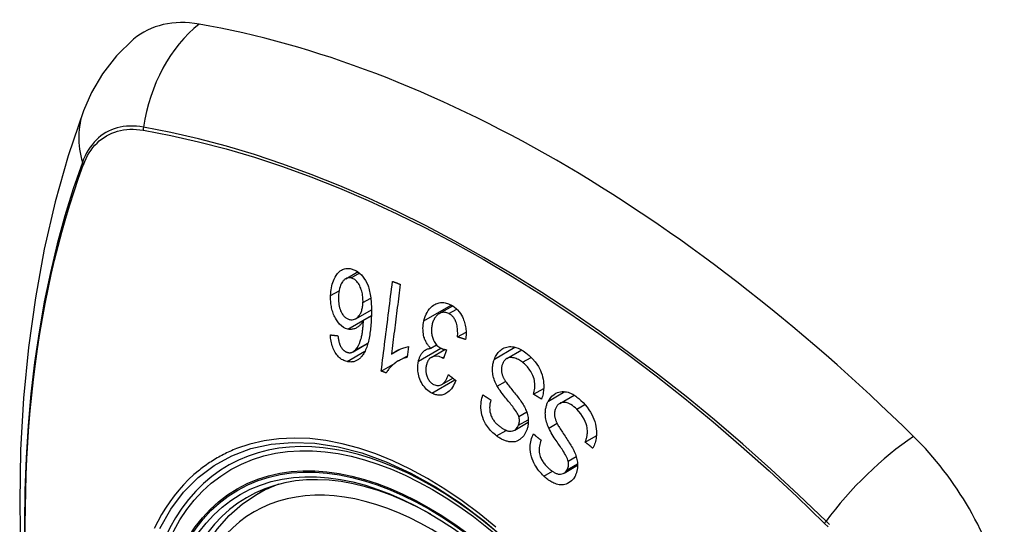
# Model space of a CAD drawing. Header units: inches. Extents: x 378.5 to 447.1, y 142.6 to 213.3.
# Tile 62 of 112: x 379 to 379.8, y 191.4 to 191.8. Entities that reach past the tile are written whole.
import ezdxf

# ---------------------------------------------------------------- set-up
doc = ezdxf.new("R2010")
doc.units = ezdxf.units.IN
doc.header["$MEASUREMENT"] = 0
doc.layers.add('Visible Edges(ANSI)', color=7, linetype='Continuous', lineweight=25)
doc.layers.add('Visible Tangent Edges(ANSI)', color=7, linetype='Continuous', lineweight=25)

msp = doc.modelspace()

# ---------------------------------------------------------------- linework, layer by layer
at = {"layer": 'Visible Edges(ANSI)'}
for p, q in [((379.26649, 191.59551), (379.27685, 191.60149)), ((379.27489, 191.56151), (379.28824, 191.56921)), ((379.3458, 191.56585), (379.35716, 191.57241)), ((379.28148, 191.56024), (379.28818, 191.56411)), ((379.36129, 191.54608), (379.36852, 191.55025)), ((379.2727, 191.53346), (379.28522, 191.54069)), ((379.30518, 191.53144), (379.31255, 191.53569)), ((379.31976, 191.53786), (379.3186, 191.52883)), ((379.33868, 191.53647), (379.34347, 191.53924)), ((379.33892, 191.5287), (379.35056, 191.53542)), ((379.35178, 191.53522), (379.34936, 191.5277)), ((379.40313, 191.52771), (379.41572, 191.53499)), ((379.31129, 191.5258), (379.31877, 191.53011)), ((379.29656, 191.51705), (379.30835, 191.52386)), ((379.34792, 191.5057), (379.35726, 191.5111)), ((379.42577, 191.49745), (379.43437, 191.50241)), ((379.44801, 191.48962), (379.46025, 191.49669)), ((379.40976, 191.46695), (379.42131, 191.47362)), ((379.46961, 191.45675), (379.47904, 191.4622)), ((379.45162, 191.43043), (379.46316, 191.43709)), ((379.19121, 191.41259), (379.20148, 191.41852))]:
    msp.add_line(p, q, dxfattribs=at)
at = {"layer": 'Visible Edges(ANSI)', "flags": 128}
for points in [[(379.08646, 191.79886), (379.07185, 191.78478), (379.05991, 191.76948), (379.05065, 191.7537), (379.04383, 191.73797)], [(379.04383, 191.73797), (379.03098, 191.69991), (379.01992, 191.66073), (379.01063, 191.62049), (379.00307, 191.57927), (378.99723, 191.53713), (378.99308, 191.49413), (378.99061, 191.45034), (378.98979, 191.40581), (378.9906, 191.36062), (378.99303, 191.31481), (378.99705, 191.26845), (379.00264, 191.22162), (379.00979, 191.17437), (379.01847, 191.12677), (379.02866, 191.07889), (379.04034, 191.03081)], [(379.25361, 191.58121), (379.25369, 191.58288), (379.25384, 191.58453), (379.25404, 191.58616), (379.25431, 191.58776), (379.25465, 191.58932), (379.25504, 191.59085), (379.2555, 191.59232), (379.25602, 191.59376), (379.25663, 191.59521), (379.25739, 191.59675), (379.25833, 191.59831), (379.25945, 191.59982), (379.26065, 191.6011), (379.26179, 191.60206), (379.26282, 191.60275), (379.26371, 191.60323), (379.26457, 191.6036), (379.26546, 191.60389), (379.26637, 191.60411), (379.26729, 191.60424), (379.26823, 191.60429), (379.26917, 191.60427), (379.27012, 191.60417), (379.27107, 191.604)], [(379.27107, 191.604), (379.27567, 191.60224), (379.27985, 191.59885), (379.28324, 191.5941), (379.28508, 191.59022), (379.28561, 191.58874), (379.28602, 191.58743), (379.28638, 191.5861), (379.2867, 191.58475), (379.28699, 191.58339), (379.28723, 191.58202), (379.28745, 191.58065), (379.28763, 191.57928), (379.28778, 191.5779), (379.28791, 191.57651), (379.28802, 191.57511), (379.2881, 191.5737), (379.28817, 191.57228), (379.28821, 191.57087), (379.28823, 191.56946), (379.28824, 191.56805), (379.28823, 191.56665), (379.28821, 191.56527), (379.28817, 191.56389), (379.28812, 191.56254)], [(379.27094, 191.59618), (379.27039, 191.59627), (379.26984, 191.59632), (379.26929, 191.59633), (379.26875, 191.59628), (379.26822, 191.59619), (379.26769, 191.59605), (379.26718, 191.59585), (379.26667, 191.59561), (379.26619, 191.59532), (379.26572, 191.59499), (379.26527, 191.59462), (379.26483, 191.59422), (379.26442, 191.59378), (379.26402, 191.59331), (379.26363, 191.59281), (379.26318, 191.59214), (379.26266, 191.59125), (379.26211, 191.59011), (379.26158, 191.5887), (379.26113, 191.58712), (379.26078, 191.58548), (379.26052, 191.58379), (379.26035, 191.58206), (379.26026, 191.58031)], [(379.28105, 191.57528), (379.28107, 191.57648), (379.28105, 191.57769), (379.28099, 191.57889), (379.28088, 191.5801), (379.28073, 191.58131), (379.28052, 191.58253), (379.28027, 191.58377), (379.27997, 191.58499), (379.27962, 191.58619), (379.27923, 191.58734), (379.27879, 191.58845), (379.2783, 191.58952), (379.27775, 191.59053), (379.27714, 191.59149), (379.27651, 191.59234), (379.27588, 191.59309), (379.27525, 191.59373), (379.27463, 191.59428), (379.27404, 191.59475), (379.27344, 191.59515), (379.27283, 191.5955), (379.27221, 191.59578), (379.27158, 191.59601), (379.27094, 191.59618)], [(379.29656, 191.51705), (379.29695, 191.5202), (379.29735, 191.52336), (379.29774, 191.52653), (379.29814, 191.5297), (379.29854, 191.53287), (379.29894, 191.53605), (379.29933, 191.53924), (379.29973, 191.54243), (379.30013, 191.54562), (379.30053, 191.54881), (379.30093, 191.552), (379.30133, 191.55519), (379.30173, 191.55838), (379.30213, 191.56157), (379.30253, 191.56475), (379.30293, 191.56793), (379.30333, 191.57111), (379.30373, 191.57429), (379.30413, 191.57746), (379.30453, 191.58062), (379.30492, 191.58377), (379.30532, 191.58692), (379.30572, 191.59006), (379.30611, 191.59319)], [(379.30611, 191.59319), (379.30638, 191.59309), (379.30666, 191.59299), (379.30693, 191.59289), (379.3072, 191.59279), (379.30748, 191.59269), (379.30775, 191.59259), (379.30802, 191.59249), (379.3083, 191.59239), (379.30857, 191.59229), (379.30885, 191.59219), (379.30912, 191.59209), (379.30939, 191.59199), (379.30967, 191.59189), (379.30994, 191.59179), (379.31022, 191.59169), (379.31049, 191.59159), (379.31076, 191.59149), (379.31104, 191.59139), (379.31131, 191.59129), (379.31159, 191.59119), (379.31186, 191.59109), (379.31214, 191.59099), (379.31241, 191.59089), (379.31268, 191.59079)], [(379.31268, 191.59079), (379.31237, 191.58833), (379.31206, 191.58587), (379.31175, 191.58341), (379.31144, 191.58094), (379.31113, 191.57848), (379.31081, 191.576), (379.3105, 191.57353), (379.31019, 191.57105), (379.30987, 191.56858), (379.30956, 191.5661), (379.30925, 191.56362), (379.30893, 191.56114), (379.30862, 191.55866), (379.30831, 191.55618), (379.30799, 191.5537), (379.30768, 191.55122), (379.30737, 191.54874), (379.30705, 191.54626), (379.30674, 191.54378), (379.30643, 191.54131), (379.30612, 191.53884), (379.3058, 191.53637), (379.30549, 191.5339), (379.30518, 191.53144)], [(379.26822, 191.5527), (379.26633, 191.55328), (379.26448, 191.55419), (379.26271, 191.55545), (379.26105, 191.55702), (379.2596, 191.55879), (379.25845, 191.5605), (379.25761, 191.56196), (379.25705, 191.56304), (379.25657, 191.56407), (379.25612, 191.56512), (379.25572, 191.56619), (379.25534, 191.56728), (379.25501, 191.5684), (379.25471, 191.56953), (379.25444, 191.57069), (379.25422, 191.57185), (379.25403, 191.57301), (379.25387, 191.57418), (379.25375, 191.57535), (379.25367, 191.57653), (379.25361, 191.5777), (379.25358, 191.57887), (379.25358, 191.58004), (379.25361, 191.58121)], [(379.26026, 191.58031), (379.26023, 191.57896), (379.26025, 191.57759), (379.26032, 191.57622), (379.26045, 191.57486), (379.26064, 191.5735), (379.26089, 191.57215), (379.26122, 191.57084), (379.26162, 191.56954), (379.26209, 191.56833), (379.26257, 191.56727), (379.26305, 191.56636), (379.26351, 191.5656), (379.26395, 191.56495), (379.2644, 191.56435), (379.26487, 191.56379), (379.26536, 191.56327), (379.26588, 191.5628), (379.26642, 191.56237), (379.26696, 191.56198), (379.26753, 191.56165), (379.2681, 191.56136), (379.26868, 191.56112), (379.26927, 191.56093), (379.26986, 191.56078)], [(379.26986, 191.56078), (379.27088, 191.56062), (379.2719, 191.5606), (379.27289, 191.56073), (379.27385, 191.56102), (379.27478, 191.56145), (379.27565, 191.56201), (379.27639, 191.56263), (379.27702, 191.56326), (379.27753, 191.56385), (379.27797, 191.56443), (379.27838, 191.56503), (379.27876, 191.56567), (379.2791, 191.56635), (379.27942, 191.56705), (379.27972, 191.56779), (379.27998, 191.56856), (379.28021, 191.56935), (379.28041, 191.57016), (379.28058, 191.57098), (379.28072, 191.57182), (379.28084, 191.57267), (379.28093, 191.57353), (379.281, 191.5744), (379.28105, 191.57528)], [(379.33274, 191.55969), (379.33322, 191.56164), (379.33383, 191.56351), (379.33455, 191.56528), (379.33539, 191.56695), (379.33634, 191.56848), (379.33741, 191.56987), (379.33856, 191.5711), (379.33974, 191.57213), (379.34088, 191.57296), (379.34196, 191.57362), (379.34293, 191.57411), (379.34386, 191.57449), (379.3448, 191.5748), (379.34575, 191.57503), (379.34672, 191.57518), (379.34771, 191.57526), (379.3487, 191.57526), (379.3497, 191.57518), (379.3507, 191.57503), (379.35169, 191.57481), (379.35269, 191.57452), (379.35368, 191.57416), (379.35466, 191.57374), (379.35564, 191.57327)], [(379.35564, 191.57327), (379.35715, 191.57241), (379.35862, 191.57141), (379.36004, 191.57026), (379.36138, 191.56895), (379.36264, 191.56749), (379.36375, 191.56595), (379.36466, 191.56445), (379.3654, 191.56305), (379.36598, 191.56178), (379.36644, 191.56064), (379.36686, 191.5595), (379.36723, 191.55834), (379.36755, 191.55717), (379.36783, 191.55598), (379.36806, 191.55477), (379.36825, 191.55355), (379.36839, 191.55233), (379.36848, 191.55111), (379.36853, 191.54989), (379.36853, 191.54868), (379.36849, 191.54748), (379.36842, 191.54628), (379.3683, 191.54509), (379.36815, 191.5439)], [(379.28148, 191.56024), (379.28114, 191.55964), (379.2808, 191.55906), (379.28044, 191.5585), (379.28007, 191.55795), (379.27969, 191.55743), (379.27929, 191.55692), (379.27888, 191.55644), (379.27845, 191.55597), (379.27799, 191.55553), (379.27751, 191.5551), (379.27701, 191.55469), (379.27647, 191.55431), (379.27589, 191.55395), (379.27528, 191.55361), (379.27463, 191.55331), (379.27395, 191.55304), (379.27326, 191.55282), (379.27256, 191.55265), (379.27185, 191.55253), (379.27113, 191.55246), (379.27041, 191.55244), (379.26968, 191.55247), (379.26895, 191.55256), (379.26822, 191.5527)], [(379.27371, 191.53417), (379.27503, 191.53543), (379.27619, 191.53695), (379.27722, 191.53868), (379.2781, 191.54055), (379.2788, 191.54238), (379.27932, 191.54404), (379.27969, 191.54542), (379.27992, 191.54641), (379.28008, 191.54722), (379.28024, 191.54804), (379.28038, 191.54888), (379.28052, 191.54973), (379.28064, 191.5506), (379.28076, 191.55147), (379.28086, 191.55235), (379.28096, 191.55323), (379.28105, 191.55412), (379.28113, 191.555), (379.2812, 191.55589), (379.28127, 191.55677), (379.28133, 191.55765), (379.28139, 191.55852), (379.28143, 191.55939), (379.28148, 191.56024)], [(379.28812, 191.56254), (379.28806, 191.56102), (379.28797, 191.5595), (379.28788, 191.55799), (379.28777, 191.55649), (379.28764, 191.555), (379.28749, 191.55352), (379.28733, 191.55205), (379.28715, 191.5506), (379.28695, 191.54917), (379.28673, 191.54776), (379.2865, 191.54637), (379.28624, 191.545), (379.28596, 191.54366), (379.28565, 191.54235), (379.28533, 191.54107), (379.28498, 191.53983), (379.28461, 191.53862), (379.28421, 191.53744), (379.28378, 191.53629), (379.28331, 191.53517), (379.28281, 191.53408), (379.28228, 191.53303), (379.28171, 191.53202), (379.2811, 191.53107)], [(379.33868, 191.53647), (379.33817, 191.53695), (379.33767, 191.53744), (379.33719, 191.53797), (379.33672, 191.53851), (379.33627, 191.53908), (379.33584, 191.53967), (379.33542, 191.54028), (379.33502, 191.54093), (379.33464, 191.54159), (379.33429, 191.54227), (379.33396, 191.54298), (379.33366, 191.5437), (379.33338, 191.54443), (379.33311, 191.54523), (379.33282, 191.5462), (379.33254, 191.54735), (379.33229, 191.54867), (379.3321, 191.55017), (379.33198, 191.55179), (379.33197, 191.55341), (379.33205, 191.55502), (379.3322, 191.5566), (379.33244, 191.55816), (379.33274, 191.55969)], [(379.35397, 191.56586), (379.3531, 191.56627), (379.35222, 191.56659), (379.35133, 191.56681), (379.35044, 191.56694), (379.34956, 191.56697), (379.3487, 191.56689), (379.34784, 191.56671), (379.34701, 191.56644), (379.34626, 191.5661), (379.34556, 191.56571), (379.34493, 191.56529), (379.34434, 191.56484), (379.34378, 191.56434), (379.34325, 191.5638), (379.34275, 191.56321), (379.34227, 191.56257), (379.34182, 191.56189), (379.34141, 191.56117), (379.34104, 191.56042), (379.3407, 191.55963), (379.34039, 191.55882), (379.34012, 191.55799), (379.33988, 191.55712), (379.33967, 191.55624)], [(379.36129, 191.54608), (379.36136, 191.54724), (379.3614, 191.54843), (379.36141, 191.54962), (379.36138, 191.55082), (379.36132, 191.55201), (379.36123, 191.5532), (379.36108, 191.55438), (379.36088, 191.55556), (379.36062, 191.55672), (379.3603, 191.55785), (379.35993, 191.55889), (379.35954, 191.55979), (379.35915, 191.56058), (379.35876, 191.56126), (379.35838, 191.56187), (379.35796, 191.56245), (379.35753, 191.563), (379.35708, 191.56351), (379.3566, 191.56399), (379.35611, 191.56443), (379.35559, 191.56485), (379.35506, 191.56522), (379.35452, 191.56556), (379.35397, 191.56586)], [(379.33967, 191.55624), (379.3395, 191.5554), (379.33936, 191.55455), (379.33925, 191.55369), (379.33918, 191.55283), (379.33914, 191.55195), (379.33913, 191.55107), (379.33917, 191.55017), (379.33924, 191.54928), (379.33935, 191.54839), (379.33951, 191.54752), (379.3397, 191.54665), (379.33993, 191.5458), (379.3402, 191.54495), (379.34052, 191.54409), (379.3409, 191.54319), (379.34135, 191.54226), (379.34189, 191.54134), (379.34249, 191.54044), (379.34314, 191.53962), (379.34383, 191.53886), (379.34457, 191.53818), (379.34534, 191.53758), (379.34614, 191.53704), (379.34696, 191.53658)], [(379.26754, 191.52514), (379.2666, 191.52538), (379.26567, 191.52569), (379.26475, 191.52607), (379.26384, 191.52651), (379.26294, 191.52704), (379.26207, 191.52764), (379.26122, 191.52832), (379.2604, 191.52908), (379.25962, 191.5299), (379.25888, 191.53079), (379.25818, 191.53176), (379.25752, 191.53279), (379.25691, 191.53387), (379.25634, 191.535), (379.25583, 191.53617), (379.25536, 191.53738), (379.25495, 191.53863), (379.25459, 191.53991), (379.25428, 191.5412), (379.25402, 191.5425), (379.2538, 191.54382), (379.25363, 191.54514), (379.25351, 191.54647), (379.25342, 191.5478)], [(379.25342, 191.5478), (379.25368, 191.54777), (379.25395, 191.54774), (379.25421, 191.54771), (379.25447, 191.54768), (379.25474, 191.54766), (379.255, 191.54763), (379.25527, 191.5476), (379.25553, 191.54757), (379.2558, 191.54754), (379.25606, 191.54751), (379.25633, 191.54748), (379.25659, 191.54745), (379.25686, 191.54742), (379.25712, 191.54739), (379.25739, 191.54737), (379.25766, 191.54734), (379.25792, 191.54731), (379.25819, 191.54728), (379.25845, 191.54725), (379.25872, 191.54722), (379.25898, 191.54719), (379.25925, 191.54716), (379.25951, 191.54714), (379.25978, 191.54711)], [(379.25978, 191.54711), (379.25983, 191.54674), (379.25987, 191.54636), (379.25992, 191.54599), (379.25998, 191.54561), (379.26003, 191.54523), (379.26009, 191.54485), (379.26016, 191.54446), (379.26022, 191.54408), (379.26029, 191.5437), (379.26037, 191.54332), (379.26044, 191.54295), (379.26053, 191.54257), (379.26061, 191.5422), (379.2607, 191.54183), (379.2608, 191.54147), (379.26089, 191.54111), (379.261, 191.54076), (379.26111, 191.5404), (379.26123, 191.54005), (379.26135, 191.5397), (379.26148, 191.53936), (379.26162, 191.53902), (379.26176, 191.53869), (379.26192, 191.53836)], [(379.36815, 191.5439), (379.36787, 191.54399), (379.36758, 191.54408), (379.36729, 191.54417), (379.36701, 191.54426), (379.36672, 191.54435), (379.36643, 191.54444), (379.36615, 191.54454), (379.36586, 191.54463), (379.36558, 191.54472), (379.36529, 191.54481), (379.36501, 191.5449), (379.36472, 191.54499), (379.36443, 191.54508), (379.36415, 191.54517), (379.36386, 191.54526), (379.36358, 191.54535), (379.36329, 191.54544), (379.36301, 191.54553), (379.36272, 191.54562), (379.36243, 191.54571), (379.36215, 191.5458), (379.36186, 191.54589), (379.36158, 191.54599), (379.36129, 191.54608)], [(379.26192, 191.53836), (379.26212, 191.538), (379.26232, 191.53765), (379.26253, 191.5373), (379.26275, 191.53696), (379.26297, 191.53664), (379.2632, 191.53632), (379.26344, 191.53601), (379.26369, 191.53571), (379.26393, 191.53543), (379.26419, 191.53516), (379.26445, 191.53491), (379.26471, 191.53467), (379.26498, 191.53444), (379.26525, 191.53422), (379.26554, 191.53402), (379.26582, 191.53383), (379.26611, 191.53366), (379.26641, 191.53349), (379.2667, 191.53335), (379.267, 191.53322), (379.26731, 191.5331), (379.26761, 191.533), (379.26791, 191.53291), (379.26822, 191.53283)], [(379.30518, 191.53144), (379.30559, 191.53177), (379.306, 191.53209), (379.30642, 191.53239), (379.30685, 191.53269), (379.30728, 191.53298), (379.30772, 191.53326), (379.30816, 191.53353), (379.30861, 191.53379), (379.30906, 191.53404), (379.30951, 191.53428), (379.30997, 191.53452), (379.31042, 191.53474), (379.31087, 191.53496), (379.31132, 191.53516), (379.31184, 191.53539), (379.31247, 191.53566), (379.31318, 191.53595), (379.31398, 191.53626), (379.31484, 191.53658), (379.31576, 191.53688), (379.31672, 191.53718), (379.31771, 191.53744), (379.31873, 191.53768), (379.31976, 191.53786)], [(379.32814, 191.52545), (379.32829, 191.52612), (379.32847, 191.52678), (379.32866, 191.52742), (379.32887, 191.52805), (379.32911, 191.52866), (379.32936, 191.52926), (379.32963, 191.52984), (379.32992, 191.53041), (379.33023, 191.53095), (379.33056, 191.53147), (379.33091, 191.53198), (379.3313, 191.5325), (379.33174, 191.53301), (379.33221, 191.53351), (379.33273, 191.534), (379.3333, 191.53446), (379.33391, 191.53488), (379.33455, 191.53526), (379.3352, 191.53558), (379.33587, 191.53585), (379.33656, 191.53608), (379.33725, 191.53625), (379.33796, 191.53638), (379.33868, 191.53647)], [(379.34696, 191.53658), (379.34715, 191.53649), (379.34734, 191.5364), (379.34754, 191.53631), (379.34773, 191.53623), (379.34792, 191.53615), (379.34812, 191.53608), (379.34832, 191.53601), (379.34852, 191.53594), (379.34872, 191.53588), (379.34892, 191.53581), (379.34913, 191.53576), (379.34933, 191.5357), (379.34954, 191.53565), (379.34974, 191.5356), (379.34995, 191.53555), (379.35016, 191.5355), (379.35036, 191.53546), (379.35057, 191.53542), (379.35077, 191.53538), (379.35098, 191.53534), (379.35118, 191.53531), (379.35138, 191.53528), (379.35158, 191.53525), (379.35178, 191.53522)], [(379.39255, 191.52729), (379.39298, 191.52834), (379.39346, 191.52934), (379.39398, 191.53029), (379.39454, 191.5312), (379.39515, 191.53207), (379.3958, 191.53287), (379.39648, 191.53362), (379.39721, 191.53432), (379.39797, 191.53497), (379.39882, 191.5356), (379.39975, 191.53619), (379.40075, 191.53671), (379.40184, 191.53715), (379.403, 191.53749), (379.40417, 191.53772), (379.40536, 191.53783), (379.40656, 191.53784), (379.40778, 191.53775), (379.40911, 191.53754), (379.41076, 191.53714), (379.41272, 191.53646), (379.4149, 191.53544), (379.41705, 191.53417), (379.41913, 191.53268)], [(379.2811, 191.53107), (379.28067, 191.53046), (379.28023, 191.52987), (379.27977, 191.52932), (379.2793, 191.52878), (379.27881, 191.52828), (379.27831, 191.5278), (379.27779, 191.52736), (379.27725, 191.52695), (379.27671, 191.52657), (379.27615, 191.52623), (379.27558, 191.52593), (379.275, 191.52566), (379.27441, 191.52542), (379.27381, 191.52522), (379.2732, 191.52506), (379.27258, 191.52494), (379.27196, 191.52485), (379.27134, 191.5248), (379.27071, 191.52478), (379.27008, 191.52479), (379.26944, 191.52483), (379.26881, 191.52491), (379.26817, 191.52501), (379.26754, 191.52514)], [(379.26822, 191.53283), (379.26846, 191.53278), (379.26871, 191.53274), (379.26895, 191.53271), (379.26919, 191.53268), (379.26944, 191.53267), (379.26968, 191.53266), (379.26992, 191.53266), (379.27016, 191.53267), (379.2704, 191.53269), (379.27064, 191.53273), (379.27087, 191.53277), (379.27111, 191.53282), (379.27134, 191.53288), (379.27157, 191.53295), (379.2718, 191.53303), (379.27202, 191.53312), (379.27224, 191.53322), (379.27246, 191.53333), (379.27268, 191.53344), (379.27289, 191.53357), (379.2731, 191.53371), (379.27331, 191.53385), (379.27351, 191.53401), (379.27371, 191.53417)], [(379.3186, 191.52883), (379.31735, 191.52846), (379.31615, 191.52805), (379.31501, 191.52762), (379.31393, 191.52715), (379.3129, 191.52667), (379.31193, 191.52616), (379.311, 191.52564), (379.31013, 191.5251), (379.3093, 191.52455), (379.30852, 191.524), (379.30779, 191.52344), (379.3071, 191.52289), (379.30645, 191.52234), (379.30584, 191.52179), (379.30527, 191.52126), (379.30471, 191.52071), (379.30416, 191.52014), (379.30362, 191.51954), (379.3031, 191.51892), (379.30258, 191.51828), (379.30209, 191.51762), (379.30162, 191.51692), (379.30117, 191.51621), (379.30075, 191.51547)], [(379.34833, 191.52835), (379.34562, 191.52939), (379.34291, 191.52971), (379.34039, 191.52931), (379.33886, 191.52866), (379.33839, 191.52836), (379.3381, 191.52814), (379.33783, 191.5279), (379.33757, 191.52765), (379.33731, 191.52738), (379.33707, 191.52709), (379.33684, 191.52679), (379.33662, 191.52647), (379.33641, 191.52613), (379.3362, 191.52578), (379.33602, 191.52542), (379.33584, 191.52505), (379.33567, 191.52466), (379.33551, 191.52427), (379.33537, 191.52387), (379.33523, 191.52346), (379.33511, 191.52304), (379.33499, 191.52262), (379.33488, 191.52219), (379.33478, 191.52176)], [(379.34936, 191.5277), (379.34932, 191.52773), (379.34928, 191.52776), (379.34923, 191.52778), (379.34919, 191.52781), (379.34915, 191.52784), (379.3491, 191.52787), (379.34906, 191.5279), (379.34902, 191.52793), (379.34897, 191.52796), (379.34893, 191.52799), (379.34889, 191.52802), (379.34884, 191.52805), (379.3488, 191.52808), (379.34876, 191.5281), (379.34871, 191.52813), (379.34867, 191.52816), (379.34863, 191.52818), (379.34858, 191.52821), (379.34854, 191.52823), (379.3485, 191.52826), (379.34846, 191.52828), (379.34841, 191.52831), (379.34837, 191.52833), (379.34833, 191.52835)], [(379.39493, 191.5042), (379.39431, 191.50535), (379.39373, 191.50653), (379.3932, 191.50774), (379.3927, 191.50897), (379.39226, 191.51023), (379.39187, 191.51151), (379.39154, 191.51281), (379.39128, 191.51408), (379.3911, 191.51528), (379.39098, 191.51639), (379.39092, 191.51743), (379.3909, 191.51838), (379.39092, 191.51924), (379.39095, 191.52003), (379.39101, 191.52081), (379.3911, 191.52157), (379.39121, 191.52232), (379.39134, 191.52306), (379.39149, 191.52379), (379.39166, 191.52451), (379.39186, 191.52522), (379.39207, 191.52592), (379.3923, 191.52661), (379.39255, 191.52729)], [(379.41641, 191.52453), (379.41556, 191.52517), (379.41469, 191.52577), (379.4138, 191.52632), (379.4129, 191.52682), (379.412, 191.52728), (379.41108, 191.52767), (379.41015, 191.528), (379.40922, 191.52827), (379.40829, 191.52846), (379.40736, 191.52857), (379.40644, 191.5286), (379.40553, 191.52853), (379.40464, 191.52834), (379.40379, 191.52804), (379.40303, 191.52766), (379.40238, 191.52722), (379.40182, 191.52676), (379.40135, 191.5263), (379.40094, 191.52584), (379.40056, 191.52534), (379.4002, 191.5248), (379.39988, 191.52423), (379.39959, 191.52363), (379.39932, 191.523)], [(379.41913, 191.53268), (379.42211, 191.53022), (379.42487, 191.52756), (379.42705, 191.52507), (379.42869, 191.52287), (379.42986, 191.52103), (379.43079, 191.51936), (379.43161, 191.51764), (379.43234, 191.51586), (379.43297, 191.51401), (379.43349, 191.51212), (379.43387, 191.51028), (379.43414, 191.50853), (379.43431, 191.50689), (379.43439, 191.50537), (379.43441, 191.50398), (379.43438, 191.50271), (379.4343, 191.50147), (379.43418, 191.50024), (379.43401, 191.49904), (379.4338, 191.49785), (379.43355, 191.49668), (379.43326, 191.49553), (379.43292, 191.49439), (379.43255, 191.49327)], [(379.33948, 191.49834), (379.33833, 191.49899), (379.3372, 191.49974), (379.33612, 191.50058), (379.33507, 191.50151), (379.33407, 191.50254), (379.33311, 191.50365), (379.33221, 191.50485), (379.33138, 191.5061), (379.33062, 191.50742), (379.32994, 191.5088), (379.32933, 191.51024), (379.32882, 191.51171), (379.32842, 191.51313), (379.32811, 191.51449), (379.32789, 191.51578), (379.32773, 191.51699), (379.32763, 191.5181), (379.32758, 191.51918), (379.32756, 191.52025), (379.32759, 191.52131), (379.32766, 191.52236), (379.32778, 191.5234), (379.32794, 191.52443), (379.32814, 191.52545)], [(379.33478, 191.52176), (379.33463, 191.521), (379.33451, 191.52023), (379.33443, 191.51945), (379.33438, 191.51866), (379.33436, 191.51785), (379.33439, 191.51705), (379.33445, 191.51625), (379.33456, 191.51545), (379.33471, 191.51466), (379.3349, 191.51387), (379.33513, 191.51309), (379.3354, 191.51231), (379.33571, 191.51156), (379.33605, 191.51084), (379.33642, 191.51015), (379.33683, 191.50951), (379.33726, 191.50889), (379.33773, 191.50832), (379.33822, 191.50779), (379.33874, 191.5073), (379.33928, 191.50686), (379.33983, 191.50646), (379.3404, 191.5061), (379.34098, 191.50578)], [(379.39932, 191.523), (379.3991, 191.52236), (379.3989, 191.5217), (379.39873, 191.52102), (379.39861, 191.52033), (379.39851, 191.51962), (379.39846, 191.5189), (379.39845, 191.51817), (379.39847, 191.51746), (379.39853, 191.5168), (379.39862, 191.51617), (379.39873, 191.51557), (379.39886, 191.515), (379.39902, 191.51445), (379.39919, 191.51391), (379.39938, 191.51337), (379.39959, 191.51284), (379.39981, 191.51232), (379.40005, 191.5118), (379.4003, 191.51129), (379.40057, 191.51079), (379.40084, 191.5103), (379.40112, 191.50982), (379.4014, 191.50935), (379.40169, 191.5089)], [(379.42577, 191.49745), (379.42608, 191.49867), (379.42635, 191.49993), (379.42657, 191.50122), (379.42674, 191.50252), (379.42684, 191.50384), (379.42688, 191.50517), (379.42684, 191.5065), (379.42671, 191.50782), (379.42649, 191.50915), (379.42617, 191.5105), (379.42574, 191.51187), (379.42522, 191.5132), (379.42465, 191.51447), (379.42403, 191.51566), (379.42338, 191.51678), (379.42272, 191.51782), (379.42203, 191.51881), (379.42131, 191.51975), (379.42055, 191.52065), (379.41977, 191.52151), (379.41897, 191.52233), (379.41813, 191.5231), (379.41728, 191.52384), (379.41641, 191.52453)], [(379.30075, 191.51547), (379.30058, 191.51554), (379.3004, 191.5156), (379.30023, 191.51567), (379.30005, 191.51573), (379.29988, 191.5158), (379.2997, 191.51586), (379.29953, 191.51593), (379.29935, 191.516), (379.29918, 191.51606), (379.299, 191.51613), (379.29883, 191.51619), (379.29865, 191.51626), (379.29848, 191.51632), (379.2983, 191.51639), (379.29813, 191.51646), (379.29795, 191.51652), (379.29778, 191.51659), (379.29761, 191.51665), (379.29743, 191.51672), (379.29726, 191.51679), (379.29708, 191.51685), (379.29691, 191.51692), (379.29673, 191.51698), (379.29656, 191.51705)], [(379.34098, 191.50578), (379.34192, 191.50535), (379.34287, 191.50503), (379.34382, 191.50485), (379.34478, 191.5048), (379.34572, 191.50489), (379.34658, 191.5051), (379.34732, 191.50539), (379.34792, 191.50571), (379.34841, 191.50602), (379.34888, 191.50636), (379.34932, 191.50675), (379.34975, 191.50717), (379.35015, 191.50762), (379.35054, 191.50811), (379.35091, 191.50862), (379.35127, 191.50915), (379.3516, 191.50971), (379.35193, 191.51029), (379.35223, 191.51089), (379.35252, 191.51151), (379.3528, 191.51213), (379.35306, 191.51277), (379.35331, 191.51341), (379.35354, 191.51406)], [(379.35354, 191.51406), (379.3538, 191.51385), (379.35406, 191.51365), (379.35432, 191.51344), (379.35458, 191.51323), (379.35484, 191.51302), (379.3551, 191.51282), (379.35536, 191.51261), (379.35562, 191.5124), (379.35588, 191.5122), (379.35614, 191.51199), (379.3564, 191.51178), (379.35666, 191.51158), (379.35692, 191.51137), (379.35718, 191.51116), (379.35744, 191.51095), (379.3577, 191.51075), (379.35796, 191.51054), (379.35822, 191.51033), (379.35848, 191.51013), (379.35874, 191.50992), (379.35901, 191.50971), (379.35927, 191.50951), (379.35953, 191.5093), (379.35979, 191.50909)], [(379.35979, 191.50909), (379.35917, 191.50758), (379.35849, 191.50611), (379.35775, 191.5047), (379.35695, 191.50337), (379.35607, 191.50213), (379.35512, 191.50098), (379.35414, 191.49997), (379.35318, 191.49915), (379.35225, 191.49848), (379.35137, 191.49796), (379.35055, 191.49755), (379.34974, 191.49723), (379.34892, 191.49696), (379.34808, 191.49677), (379.34723, 191.49664), (379.34637, 191.49658), (379.3455, 191.49659), (379.34464, 191.49666), (379.34377, 191.4968), (379.3429, 191.497), (379.34204, 191.49725), (379.34118, 191.49757), (379.34033, 191.49793), (379.33948, 191.49834)], [(379.41328, 191.47851), (379.41295, 191.47941), (379.41249, 191.48039), (379.41191, 191.48144), (379.41123, 191.48254), (379.41048, 191.48367), (379.40969, 191.48479), (379.40889, 191.48588), (379.40811, 191.48691), (379.40734, 191.48789), (379.40659, 191.48883), (379.40583, 191.48975), (379.40508, 191.49067), (379.40432, 191.49159), (379.40354, 191.49252), (379.40274, 191.49349), (379.40191, 191.4945), (379.40106, 191.49557), (379.40016, 191.4967), (379.39922, 191.49792), (379.39827, 191.49919), (379.39733, 191.50048), (379.39644, 191.50177), (379.39563, 191.50302), (379.39493, 191.5042)], [(379.40169, 191.5089), (379.40209, 191.50829), (379.40255, 191.50762), (379.40308, 191.50689), (379.40367, 191.5061), (379.40431, 191.50527), (379.40499, 191.50439), (379.40571, 191.50347), (379.40646, 191.50253), (379.40724, 191.50156), (379.40804, 191.50057), (379.40885, 191.49956), (379.40966, 191.49855), (379.41047, 191.49753), (379.41127, 191.49651), (379.41206, 191.49551), (379.41283, 191.49452), (379.41357, 191.49354), (379.41428, 191.49258), (379.41499, 191.4916), (379.41568, 191.49061), (379.41635, 191.48961), (379.41698, 191.48862), (379.41755, 191.48766), (379.41805, 191.48672)], [(379.39447, 191.46201), (379.39341, 191.46284), (379.39236, 191.46371), (379.39134, 191.46463), (379.39035, 191.4656), (379.38939, 191.46661), (379.38845, 191.46766), (379.38756, 191.46877), (379.3867, 191.46993), (379.38588, 191.47113), (379.38508, 191.47243), (379.38426, 191.47394), (379.38344, 191.47569), (379.38268, 191.47766), (379.38203, 191.47985), (379.38157, 191.482), (379.3813, 191.48403), (379.38117, 191.48592), (379.38116, 191.48765), (379.38123, 191.48928), (379.38139, 191.49087), (379.38163, 191.49243), (379.38195, 191.49395), (379.38235, 191.49544), (379.38282, 191.4969)], [(379.38282, 191.4969), (379.3831, 191.49672), (379.38338, 191.49653), (379.38366, 191.49635), (379.38394, 191.49617), (379.38422, 191.49599), (379.38449, 191.49581), (379.38477, 191.49562), (379.38505, 191.49544), (379.38533, 191.49526), (379.38561, 191.49508), (379.38589, 191.4949), (379.38617, 191.49472), (379.38645, 191.49453), (379.38673, 191.49435), (379.38701, 191.49417), (379.38729, 191.49399), (379.38757, 191.49381), (379.38785, 191.49363), (379.38813, 191.49345), (379.38841, 191.49326), (379.38869, 191.49308), (379.38897, 191.4929), (379.38925, 191.49272), (379.38953, 191.49254)], [(379.43255, 191.49327), (379.43227, 191.49345), (379.43199, 191.49362), (379.4317, 191.49379), (379.43142, 191.49397), (379.43114, 191.49414), (379.43086, 191.49431), (379.43057, 191.49449), (379.43029, 191.49466), (379.43001, 191.49484), (379.42973, 191.49501), (379.42944, 191.49518), (379.42916, 191.49536), (379.42888, 191.49553), (379.42859, 191.49571), (379.42831, 191.49588), (379.42803, 191.49605), (379.42775, 191.49623), (379.42747, 191.4964), (379.42718, 191.49658), (379.4269, 191.49675), (379.42662, 191.49692), (379.42634, 191.4971), (379.42605, 191.49727), (379.42577, 191.49745)], [(379.43835, 191.49164), (379.43975, 191.49388), (379.44141, 191.4958), (379.44317, 191.49727), (379.44477, 191.49826), (379.44609, 191.49887), (379.44734, 191.49929), (379.44863, 191.49958), (379.44994, 191.49972), (379.45128, 191.49972), (379.45259, 191.4996), (379.45385, 191.49937), (379.45504, 191.49905), (379.45615, 191.49868), (379.45718, 191.49828), (379.45812, 191.49785), (379.45904, 191.49738), (379.45995, 191.49686), (379.46085, 191.4963), (379.46174, 191.4957), (379.46261, 191.49506), (379.46347, 191.49439), (379.46431, 191.49368), (379.46514, 191.49293), (379.46596, 191.49216)], [(379.38953, 191.49254), (379.38913, 191.49097), (379.38881, 191.48936), (379.3886, 191.4877), (379.38852, 191.48602), (379.38858, 191.48432), (379.38878, 191.48262), (379.38913, 191.48106), (379.38952, 191.47977), (379.38991, 191.47878), (379.39025, 191.47803), (379.39062, 191.47731), (379.39102, 191.47662), (379.39144, 191.47595), (379.39189, 191.4753), (379.39235, 191.47468), (379.39284, 191.47408), (379.39334, 191.47351), (379.39386, 191.47295), (379.39439, 191.47242), (379.39494, 191.4719), (379.39549, 191.4714), (379.39604, 191.47093), (379.39661, 191.47047), (379.39718, 191.47002)], [(379.41805, 191.48672), (379.41858, 191.48567), (379.41908, 191.48459), (379.41953, 191.48349), (379.41995, 191.48237), (379.42031, 191.48123), (379.42063, 191.48007), (379.42089, 191.4789), (379.42108, 191.47779), (379.42121, 191.47676), (379.42129, 191.47581), (379.42132, 191.47494), (379.42133, 191.47416), (379.42131, 191.47347), (379.42127, 191.47281), (379.42122, 191.47216), (379.42114, 191.47152), (379.42105, 191.47089), (379.42094, 191.47026), (379.42081, 191.46964), (379.42067, 191.46903), (379.4205, 191.46843), (379.42033, 191.46784), (379.42013, 191.46725), (379.41992, 191.46668)], [(379.4387, 191.46873), (379.43818, 191.46996), (379.43769, 191.4712), (379.43725, 191.47247), (379.43686, 191.47375), (379.43652, 191.47505), (379.43623, 191.47637), (379.43601, 191.47769), (379.43586, 191.47897), (379.43578, 191.48015), (379.43576, 191.48125), (379.43579, 191.48227), (379.43585, 191.4832), (379.43594, 191.48404), (379.43605, 191.48481), (379.43618, 191.48556), (379.43634, 191.48629), (379.43652, 191.487), (379.43672, 191.48771), (379.43694, 191.4884), (379.43718, 191.48907), (379.43744, 191.48974), (379.43773, 191.49038), (379.43803, 191.49102), (379.43835, 191.49164)], [(379.44488, 191.48625), (379.44457, 191.48564), (379.4443, 191.485), (379.44407, 191.48434), (379.44387, 191.48365), (379.44371, 191.48293), (379.4436, 191.4822), (379.44353, 191.48146), (379.44351, 191.48076), (379.44352, 191.48009), (379.44357, 191.47946), (379.44364, 191.47887), (379.44373, 191.4783), (379.44385, 191.47776), (379.44398, 191.47723), (379.44412, 191.4767), (379.44429, 191.47616), (379.44447, 191.47564), (379.44466, 191.47511), (379.44487, 191.47459), (379.44509, 191.47408), (379.44531, 191.47357), (379.44555, 191.47308), (379.44579, 191.47259), (379.44604, 191.47211)], [(379.46245, 191.48472), (379.46127, 191.48582), (379.46004, 191.48685), (379.45878, 191.48778), (379.45748, 191.48861), (379.45624, 191.48927), (379.45515, 191.48975), (379.4542, 191.49008), (379.45338, 191.4903), (379.45256, 191.49046), (379.45175, 191.49053), (379.45095, 191.49053), (379.45015, 191.49043), (379.44939, 191.49024), (379.4487, 191.48998), (379.4481, 191.48968), (379.44759, 191.48936), (379.44716, 191.48905), (379.44678, 191.48873), (379.44641, 191.48838), (379.44607, 191.48801), (379.44574, 191.48761), (379.44544, 191.48718), (379.44515, 191.48673), (379.44488, 191.48625)], [(379.46961, 191.45675), (379.46985, 191.4574), (379.47009, 191.45805), (379.47031, 191.45872), (379.47051, 191.45939), (379.4707, 191.46008), (379.47087, 191.46077), (379.47103, 191.46147), (379.47116, 191.46218), (379.47128, 191.4629), (379.47137, 191.46363), (379.47144, 191.46436), (379.47148, 191.4651), (379.4715, 191.46585), (379.47148, 191.46668), (379.4714, 191.46774), (379.47122, 191.46903), (379.4709, 191.47053), (379.4704, 191.47225), (379.46967, 191.4742), (379.46867, 191.47634), (379.4674, 191.47861), (379.46588, 191.48082), (379.46423, 191.48285), (379.46245, 191.48472)], [(379.46596, 191.49216), (379.46774, 191.49035), (379.46948, 191.48843), (379.47115, 191.4864), (379.47272, 191.48427), (379.47411, 191.48213), (379.47526, 191.4801), (379.47621, 191.47815), (379.47702, 191.47618), (379.47772, 191.47417), (379.47828, 191.4721), (379.4787, 191.46999), (379.47897, 191.46797), (379.47911, 191.46607), (379.47914, 191.46432), (379.47908, 191.46271), (379.47896, 191.46128), (379.47879, 191.45995), (379.47857, 191.45866), (379.47829, 191.45739), (379.47796, 191.45616), (379.47758, 191.45495), (379.47715, 191.45378), (379.47668, 191.45263), (379.47616, 191.45151)], [(379.41303, 191.47102), (379.41313, 191.47131), (379.41323, 191.47159), (379.41332, 191.47188), (379.4134, 191.47217), (379.41348, 191.47247), (379.41355, 191.47277), (379.41361, 191.47308), (379.41366, 191.47339), (379.4137, 191.4737), (379.41374, 191.47401), (379.41376, 191.47433), (379.41378, 191.47465), (379.41379, 191.47498), (379.41379, 191.4753), (379.41377, 191.47562), (379.41375, 191.47595), (379.41373, 191.47627), (379.41369, 191.47659), (379.41364, 191.47691), (379.41359, 191.47723), (379.41352, 191.47755), (379.41345, 191.47787), (379.41337, 191.47819), (379.41328, 191.47851)], [(379.39718, 191.47002), (379.39764, 191.46968), (379.3981, 191.46935), (379.39857, 191.46902), (379.39904, 191.46871), (379.39951, 191.4684), (379.39998, 191.46811), (379.40046, 191.46783), (379.40095, 191.46756), (379.40144, 191.46731), (379.40193, 191.46707), (379.40243, 191.46686), (379.40293, 191.46666), (379.40343, 191.46648), (379.40393, 191.46633), (379.40444, 191.4662), (379.40495, 191.4661), (379.40546, 191.46603), (379.40599, 191.46599), (379.40692, 191.46603), (379.40828, 191.46631), (379.40977, 191.46696), (379.4111, 191.46797), (379.4122, 191.46934), (379.41303, 191.47102)], [(379.45521, 191.44056), (379.45495, 191.44147), (379.45458, 191.44249), (379.45409, 191.44359), (379.4535, 191.44476), (379.45284, 191.44598), (379.45214, 191.4472), (379.45141, 191.4484), (379.45069, 191.44956), (379.44998, 191.45066), (379.44928, 191.45173), (379.44858, 191.45277), (379.44789, 191.45379), (379.44718, 191.45483), (379.44647, 191.45588), (379.44574, 191.45696), (379.44498, 191.45808), (379.44421, 191.45926), (379.44339, 191.46052), (379.44255, 191.46185), (379.44169, 191.46325), (379.44084, 191.46468), (379.44004, 191.46609), (379.43932, 191.46746), (379.4387, 191.46873)], [(379.44604, 191.47211), (379.44638, 191.47145), (379.4468, 191.47072), (379.44727, 191.46992), (379.4478, 191.46905), (379.44838, 191.46813), (379.449, 191.46716), (379.44965, 191.46615), (379.45034, 191.4651), (379.45104, 191.46402), (379.45177, 191.46292), (379.4525, 191.4618), (379.45325, 191.46067), (379.45399, 191.45954), (379.45472, 191.45841), (379.45544, 191.45729), (379.45613, 191.45619), (379.45681, 191.45511), (379.45745, 191.45405), (379.45809, 191.45298), (379.45871, 191.45189), (379.4593, 191.45081), (379.45986, 191.44974), (379.46036, 191.44869), (379.4608, 191.4477)], [(379.41992, 191.46668), (379.41747, 191.46216), (379.41414, 191.45894), (379.41149, 191.45755), (379.41013, 191.45715), (379.40887, 191.45694), (379.40769, 191.45687), (379.40662, 191.45689), (379.40567, 191.45699), (379.40487, 191.45712), (379.40414, 191.45726), (379.40343, 191.45744), (379.40271, 191.45764), (379.402, 191.45787), (379.40129, 191.45812), (379.40059, 191.45841), (379.39988, 191.45872), (379.39919, 191.45905), (379.39849, 191.45941), (379.39781, 191.45979), (379.39712, 191.46019), (379.39645, 191.46062), (379.39578, 191.46106), (379.39512, 191.46153), (379.39447, 191.46201)], [(379.43453, 191.42782), (379.43344, 191.42888), (379.43238, 191.42999), (379.43135, 191.43115), (379.43035, 191.43235), (379.4294, 191.43359), (379.42849, 191.43489), (379.42763, 191.43623), (379.42681, 191.43762), (379.42605, 191.43908), (379.42531, 191.44068), (379.42462, 191.44244), (379.424, 191.44435), (379.4235, 191.44642), (379.42316, 191.44853), (379.42299, 191.45051), (379.42296, 191.45235), (379.42304, 191.45405), (379.42319, 191.45558), (379.42343, 191.45705), (379.42374, 191.45848), (379.42411, 191.45986), (379.42456, 191.4612), (379.42508, 191.4625), (379.42566, 191.46376)], [(379.42566, 191.46376), (379.42593, 191.46354), (379.4262, 191.46331), (379.42647, 191.46308), (379.42674, 191.46286), (379.42701, 191.46263), (379.42728, 191.46241), (379.42755, 191.46218), (379.42782, 191.46195), (379.42809, 191.46173), (379.42836, 191.4615), (379.42863, 191.46128), (379.4289, 191.46105), (379.42917, 191.46082), (379.42944, 191.4606), (379.42971, 191.46037), (379.42998, 191.46015), (379.43025, 191.45992), (379.43052, 191.45969), (379.43079, 191.45947), (379.43106, 191.45924), (379.43133, 191.45902), (379.4316, 191.45879), (379.43187, 191.45857), (379.43215, 191.45834)], [(379.43215, 191.45834), (379.4317, 191.45718), (379.4313, 191.45597), (379.43097, 191.45473), (379.43071, 191.45345), (379.43053, 191.45214), (379.43045, 191.45081), (379.43046, 191.44947), (379.43058, 191.44811), (379.43081, 191.44679), (379.4311, 191.44559), (379.43145, 191.44452), (379.43181, 191.44359), (379.43219, 191.44275), (379.4326, 191.44195), (379.43305, 191.44116), (379.43353, 191.4404), (379.43403, 191.43966), (379.43455, 191.43895), (379.43509, 191.43826), (379.43564, 191.43759), (379.43622, 191.43695), (379.4368, 191.43632), (379.4374, 191.43571), (379.438, 191.43513)], [(379.47616, 191.45151), (379.47589, 191.45173), (379.47561, 191.45195), (379.47534, 191.45217), (379.47507, 191.45238), (379.47479, 191.4526), (379.47452, 191.45282), (379.47425, 191.45304), (379.47397, 191.45326), (379.4737, 191.45347), (379.47343, 191.45369), (379.47315, 191.45391), (379.47288, 191.45413), (379.47261, 191.45435), (379.47234, 191.45457), (379.47206, 191.45478), (379.47179, 191.455), (379.47152, 191.45522), (379.47124, 191.45544), (379.47097, 191.45566), (379.4707, 191.45588), (379.47043, 191.45609), (379.47015, 191.45631), (379.46988, 191.45653), (379.46961, 191.45675)], [(379.4608, 191.4477), (379.46125, 191.44659), (379.46166, 191.44546), (379.46202, 191.44431), (379.46235, 191.44316), (379.46262, 191.44199), (379.46285, 191.44081), (379.46301, 191.43964), (379.46311, 191.43853), (379.46315, 191.43752), (379.46315, 191.43659), (379.46312, 191.43574), (379.46305, 191.43498), (379.46298, 191.43431), (379.46288, 191.43368), (379.46277, 191.43305), (379.46264, 191.43244), (379.46249, 191.43184), (379.46232, 191.43125), (379.46214, 191.43067), (379.46194, 191.43011), (379.46172, 191.42955), (379.46149, 191.429), (379.46124, 191.42847), (379.46097, 191.42794)], [(379.438, 191.43513), (379.43849, 191.43467), (379.43899, 191.43422), (379.43949, 191.43378), (379.44, 191.43335), (379.44051, 191.43294), (379.44103, 191.43254), (379.44155, 191.43216), (379.44208, 191.43179), (379.44262, 191.43144), (379.44316, 191.43111), (379.44372, 191.4308), (379.44428, 191.43052), (379.44484, 191.43026), (379.44541, 191.43004), (379.44601, 191.42985), (379.44674, 191.42967), (379.44763, 191.42956), (379.44865, 191.42956), (379.44978, 191.42973), (379.45088, 191.43007), (379.4519, 191.4306), (379.45283, 191.43134), (379.45363, 191.43226), (379.4543, 191.43335)], [(379.4543, 191.43335), (379.45443, 191.4336), (379.45456, 191.43386), (379.45467, 191.43413), (379.45479, 191.4344), (379.45489, 191.43467), (379.45498, 191.43496), (379.45507, 191.43524), (379.45515, 191.43553), (379.45522, 191.43583), (379.45529, 191.43613), (379.45534, 191.43643), (379.45539, 191.43674), (379.45542, 191.43705), (379.45545, 191.43737), (379.45546, 191.43768), (379.45547, 191.438), (379.45547, 191.43832), (379.45546, 191.43863), (379.45544, 191.43895), (379.45541, 191.43927), (379.45537, 191.43959), (379.45532, 191.43991), (379.45527, 191.44024), (379.45521, 191.44056)], [(379.46097, 191.42794), (379.45955, 191.42567), (379.45784, 191.42376), (379.45608, 191.42238), (379.45457, 191.42152), (379.45339, 191.42103), (379.45224, 191.42069), (379.45106, 191.42048), (379.44986, 191.4204), (379.44863, 191.42043), (379.44742, 191.42059), (379.44625, 191.42083), (379.44512, 191.42115), (379.44404, 191.42154), (379.44303, 191.42196), (379.44208, 191.42241), (379.44119, 191.42287), (379.44032, 191.42337), (379.43945, 191.42391), (379.4386, 191.42448), (379.43776, 191.42509), (379.43693, 191.42573), (379.43612, 191.4264), (379.43532, 191.42709), (379.43453, 191.42782)], [(379.12618, 191.30639), (379.12978, 191.32387), (379.1347, 191.34036), (379.14095, 191.35576), (379.14852, 191.36995), (379.15737, 191.38285), (379.16749, 191.39433), (379.1788, 191.40427), (379.19121, 191.41259)]]:
    msp.add_lwpolyline(points, dxfattribs=at)
at = {"layer": 'Visible Edges(ANSI)'}
for centre, major_axis, start_param, end_param in [((379.18335, 191.65122), (-0.08858, 0.15343), 5.834048, 6.381985), ((379.44514, 190.63523), (-0.64961, 1.12515), 5.161526, 5.834048), ((379.3404, 191.13731), (0.15748, -0.27276), 2.363977, 7.060801), ((379.70694, 191.34893), (0.08858, -0.15343), 1.121659, 2.019933)]:
    msp.add_ellipse(centre, major_axis=major_axis, ratio=0.57735, start_param=start_param, end_param=end_param, dxfattribs=at)
msp.add_ellipse((379.33692, 191.1353), major_axis=(0.15994, -0.27703), ratio=0.57735, dxfattribs=at)
at = {"layer": 'Visible Tangent Edges(ANSI)'}
for p, q in [((379.0946, 191.72155), (379.09493, 191.7215)), ((379.04374, 191.69195), (379.04386, 191.69226)), ((379.27094, 191.59618), (379.27825, 191.6004)), ((379.25361, 191.58121), (379.26075, 191.58533)), ((379.28105, 191.57528), (379.28765, 191.5791)), ((379.33274, 191.55969), (379.35596, 191.5731)), ((379.35397, 191.56586), (379.36063, 191.56971)), ((379.26822, 191.5527), (379.28818, 191.56422)), ((379.27371, 191.53417), (379.28527, 191.54084)), ((379.32814, 191.52545), (379.34721, 191.53646)), ((379.39255, 191.52729), (379.40998, 191.53735)), ((379.26754, 191.52514), (379.28273, 191.53391)), ((379.34833, 191.52835), (379.34986, 191.52924)), ((379.41641, 191.52453), (379.4237, 191.52874)), ((379.33948, 191.49834), (379.35908, 191.50966)), ((379.39493, 191.5042), (379.40206, 191.50832)), ((379.43835, 191.49164), (379.4522, 191.49964)), ((379.46245, 191.48472), (379.46928, 191.48866)), ((379.41328, 191.47851), (379.41995, 191.48236)), ((379.41303, 191.47102), (379.42128, 191.47579)), ((379.4387, 191.46873), (379.4457, 191.47277)), ((379.39447, 191.46201), (379.40268, 191.46675)), ((379.45521, 191.44056), (379.46198, 191.44447)), ((379.4543, 191.43335), (379.46312, 191.43844)), ((379.43453, 191.42782), (379.44177, 191.432)), ((379.6724, 191.38809), (379.67274, 191.38776))]:
    msp.add_line(p, q, dxfattribs=at)
at = {"layer": 'Visible Tangent Edges(ANSI)', "flags": 128}
for points in [[(379.09475, 191.72412), (379.09179, 191.72459), (379.08887, 191.7249), (379.086, 191.72505), (379.08318, 191.72505), (379.08042, 191.7249), (379.07771, 191.72459), (379.07507, 191.72413), (379.0725, 191.72351), (379.06999, 191.72274), (379.06756, 191.72183), (379.0652, 191.72076), (379.06293, 191.71954), (379.06074, 191.71818), (379.05863, 191.71668), (379.05662, 191.71502), (379.0547, 191.71323), (379.05287, 191.71131), (379.05115, 191.70924), (379.04952, 191.70705), (379.04799, 191.70473), (379.04657, 191.70228), (379.04526, 191.69971), (379.04405, 191.69703), (379.04296, 191.69422)], [(379.04386, 191.69226), (379.04495, 191.69498), (379.04615, 191.69758), (379.04745, 191.70006), (379.04885, 191.70243), (379.05036, 191.70468), (379.05196, 191.70681), (379.05366, 191.70881), (379.05545, 191.71068), (379.05733, 191.71242), (379.0593, 191.71403), (379.06136, 191.7155), (379.0635, 191.71683), (379.06573, 191.71802), (379.06803, 191.71907), (379.0704, 191.71997), (379.07285, 191.72073), (379.07537, 191.72135), (379.07795, 191.72182), (379.08059, 191.72215), (379.08329, 191.72232), (379.08604, 191.72235), (379.08885, 191.72223), (379.0917, 191.72197), (379.0946, 191.72155)], [(379.67398, 191.3897), (379.65067, 191.41208), (379.6271, 191.43387), (379.60331, 191.45504), (379.57931, 191.47556), (379.55515, 191.4954), (379.53084, 191.51455), (379.50642, 191.53298), (379.48192, 191.55066), (379.45736, 191.56758), (379.43279, 191.58372), (379.40823, 191.59907), (379.38367, 191.61362), (379.35912, 191.62738), (379.33459, 191.64035), (379.31008, 191.65252), (379.28564, 191.66386), (379.26129, 191.67438), (379.23705, 191.68405), (379.21294, 191.69287), (379.18895, 191.70085), (379.16512, 191.70797), (379.14147, 191.71422), (379.118, 191.71961), (379.09475, 191.72412)], [(379.09493, 191.7215), (379.11812, 191.71709), (379.14151, 191.7118), (379.1651, 191.70565), (379.18887, 191.69863), (379.2128, 191.69075), (379.23686, 191.68202), (379.26104, 191.67243), (379.28534, 191.66199), (379.30973, 191.65072), (379.33417, 191.63861), (379.35865, 191.6257), (379.38314, 191.61197), (379.40763, 191.59745), (379.43213, 191.58213), (379.45663, 191.566), (379.48111, 191.54909), (379.50553, 191.5314), (379.52987, 191.51297), (379.55408, 191.49382), (379.57815, 191.47397), (379.60204, 191.45344), (379.62573, 191.43227), (379.64919, 191.41048), (379.6724, 191.38809)], [(379.04296, 191.69422), (379.03521, 191.67181), (379.02809, 191.64874), (379.02163, 191.62503), (379.01582, 191.6007), (379.01069, 191.5758), (379.00623, 191.55033), (379.00246, 191.52434), (378.99937, 191.49786), (378.99697, 191.47092), (378.99526, 191.44355), (378.99424, 191.41581), (378.99391, 191.38768), (378.99426, 191.35915)], [(378.99454, 191.38698), (378.99463, 191.40104), (378.99488, 191.41501), (378.99531, 191.42889), (378.99591, 191.44266), (378.99669, 191.45634), (378.99763, 191.46991), (378.99876, 191.48338), (379.00005, 191.49673), (379.00151, 191.50997), (379.00315, 191.52309), (379.00496, 191.53608), (379.00694, 191.54894), (379.00909, 191.56167), (379.01141, 191.57427), (379.0139, 191.58672), (379.01656, 191.59903), (379.01939, 191.61119), (379.02238, 191.6232), (379.02554, 191.63506), (379.02886, 191.64676), (379.03234, 191.65831), (379.03598, 191.66968), (379.03976, 191.68084), (379.04374, 191.69195)], [(379.39386, 191.38455), (379.37956, 191.39625), (379.36513, 191.40704), (379.35053, 191.41695), (379.33584, 191.42593), (379.32114, 191.43393), (379.30649, 191.44091), (379.29197, 191.44682), (379.27761, 191.45166), (379.26344, 191.45543), (379.24951, 191.45811), (379.23587, 191.4597), (379.22256, 191.4602), (379.20963, 191.45958), (379.19716, 191.45788), (379.18519, 191.45509), (379.17374, 191.45124)], [(379.10876, 191.38357), (379.11805, 191.39982), (379.12891, 191.41425), (379.14124, 191.42671), (379.15491, 191.43705), (379.16983, 191.44523), (379.18593, 191.45121), (379.20311, 191.45498), (379.22129, 191.45652), (379.2403, 191.45578), (379.25996, 191.45278), (379.28014, 191.44756), (379.30072, 191.44013), (379.32158, 191.43051), (379.34257, 191.41879), (379.36347, 191.40512), (379.38407, 191.38961), (379.40439, 191.37223)], [(379.17374, 191.45124), (379.17232, 191.45067), (379.17091, 191.45009), (379.16951, 191.44949), (379.16811, 191.44887), (379.16673, 191.44824), (379.16535, 191.44759), (379.16399, 191.44692), (379.16263, 191.44624), (379.16128, 191.44554), (379.15994, 191.44482), (379.15861, 191.44409), (379.15729, 191.44333), (379.15598, 191.44257), (379.15468, 191.44178), (379.15339, 191.44098), (379.15211, 191.44017), (379.15084, 191.43933), (379.14958, 191.43848), (379.14833, 191.43762), (379.14708, 191.43673), (379.14585, 191.43583), (379.14463, 191.43492), (379.14342, 191.43399), (379.14221, 191.43304)], [(379.14221, 191.43304), (379.1376, 191.42916), (379.13315, 191.42502), (379.12887, 191.42064), (379.12476, 191.41601), (379.12083, 191.41114), (379.11708, 191.40605), (379.11351, 191.40073), (379.11014, 191.39519), (379.10697, 191.38944), (379.10399, 191.38347)], [(378.99463, 191.37279), (378.99454, 191.38698)], [(379.67274, 191.38776), (379.67563, 191.38483)], [(379.67696, 191.38674), (379.67398, 191.3897)]]:
    msp.add_lwpolyline(points, dxfattribs=at)
at = {"layer": 'Visible Tangent Edges(ANSI)'}
for centre, major_axis, ratio, start_param, end_param in [((379.18085, 191.71238), (-0.02022, -0.11637), 0.735518, 3.83087, 4.73923), ((379.15471, 191.69729), (-0.11089, 0.04067), 0.735518, 0, 0.496286), ((379.10192, 191.72314), (-0.00176, -0.00968), 0.735414, 4.744852, 5.008559), ((379.05227, 191.69448), (0.00925, -0.00336), 0.732421, 3.635219, 3.898926), ((379.33941, 191.13673), (-0.17318, 0.29996), 0.57735, 5.05527, 10.652693), ((379.73252, 191.39387), (-0.08271, -0.08432), 0.354513, 4.18549, 5.093849), ((379.33936, 191.1367), (-0.15059, 0.26083), 0.57735, 4.097754, 6.89782), ((379.34771, 191.14153), (-0.1565, 0.27106), 0.57735, 6.171189, 6.283185), ((379.67886, 191.39005), (-0.00686, -0.00706), 0.356312, 5.09202, 5.355727)]:
    msp.add_ellipse(centre, major_axis=major_axis, ratio=ratio, start_param=start_param, end_param=end_param, dxfattribs=at)
for centre, major_axis in [((379.34, 191.13708), (-0.17111, 0.29637)), ((379.33702, 191.13536), (0.1627, -0.2818)), ((379.33692, 191.1353), (-0.1621, 0.28076))]:
    msp.add_ellipse(centre, major_axis=major_axis, ratio=0.57735, dxfattribs=at)

doc.saveas('drawing.dxf')
